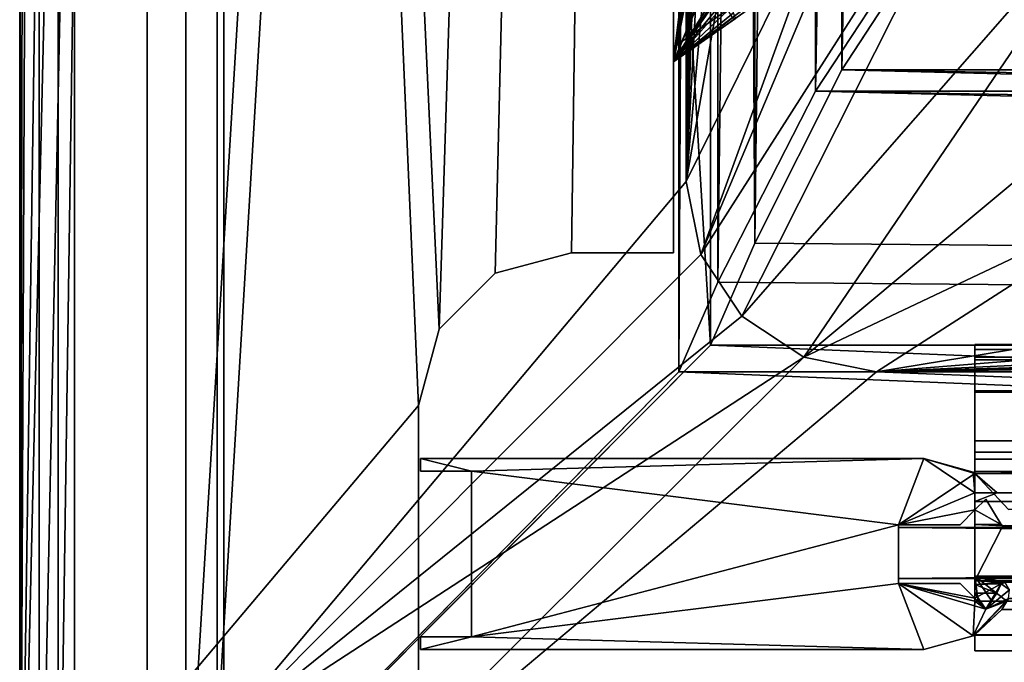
# Model space of a CAD drawing. Header units: metres. Extents: x 0 to 1004, y -708 to 0.
# Tile 2 of 103: x 0 to 77, y -675 to -624. Entities that reach past the tile are written whole.
import ezdxf

# ---------------------------------------------------------------- set-up
doc = ezdxf.new("R2010")
doc.units = ezdxf.units.M

msp = doc.modelspace()

# ---------------------------------------------------------------- linework, layer by layer
at = {"layer": 'top0'}
for points in [[(74.945648, -650.622864, 187.784439), (74.945648, -649.620239, 184.708984), (74.945648, -650.816833, 184.887695)], [(74.945648, -649.620239, 184.708984), (74.945648, -650.000854, 183.984665), (74.945648, -650.816833, 184.887695)], [(74.945648, -649.620239, 184.708984), (74.945648, -650.622864, 187.784439), (921.945618, -649.620239, 184.708984)], [(74.945648, -650.622864, 187.784439), (921.945618, -650.622864, 187.784439), (921.945618, -649.620239, 184.708984)], [(74.945648, -650.000854, 183.984665), (74.945648, -649.620239, 184.708984), (921.945618, -650.000854, 183.984665)], [(74.945648, -649.620239, 184.708984), (921.945618, -649.620239, 184.708984), (921.945618, -650.000854, 183.984665)], [(74.945648, -649.620239, 2040.066406), (74.945648, -650.000488, 2040.790527), (921.945618, -649.620239, 2040.066406)], [(74.945648, -650.000488, 2040.790527), (921.945618, -650.000854, 2040.790771), (921.945618, -649.620239, 2040.066406)], [(74.945648, -650.622864, 2036.990967), (74.945648, -649.620239, 2040.066406), (921.945618, -650.622559, 2036.991333)], [(74.945648, -649.620239, 2040.066406), (921.945618, -649.620239, 2040.066406), (921.945618, -650.622559, 2036.991333)], [(74.945648, -650.622864, 2036.990967), (74.945648, -650.816833, 2039.887695), (74.945648, -649.620239, 2040.066406)], [(74.945648, -650.816833, 2039.887695), (74.945648, -650.000488, 2040.790527), (74.945648, -649.620239, 2040.066406)], [(74.945648, -650.000488, 2040.790527), (74.945648, -650.816833, 2040.737793), (921.945618, -650.000854, 2040.790771)], [(74.945648, -650.816833, 2039.887695), (74.945648, -650.816833, 2040.737793), (74.945648, -650.000488, 2040.790527)], [(74.945648, -650.816833, 184.887695), (74.945648, -650.000854, 183.984665), (74.945648, -650.816833, 184.037659)], [(74.945648, -650.816833, 184.037659), (74.945648, -650.000854, 183.984665), (921.945618, -650.816833, 184.037659)], [(74.945648, -650.000854, 183.984665), (921.945618, -650.000854, 183.984665), (921.945618, -650.816833, 184.037659)], [(74.945648, -650.816833, 2040.737793), (921.945618, -650.816833, 2040.737793), (921.945618, -650.000854, 2040.790771)], [(74.945648, -650.622864, 2036.990967), (921.945618, -650.622559, 2036.991333), (921.945618, -653.369629, 2035.28418)], [(74.945648, -653.369629, 189.491211), (74.945648, -650.622864, 187.784439), (74.945648, -653.265991, 188.218597)], [(74.945648, -650.622864, 187.784439), (74.945648, -650.816833, 184.887695), (74.945648, -653.265991, 188.218597)], [(74.945648, -650.622864, 187.784439), (74.945648, -653.369629, 189.491211), (921.945618, -650.622864, 187.784439)], [(74.945648, -653.369629, 189.491211), (921.945618, -653.369629, 189.491211), (921.945618, -650.622864, 187.784439)], [(74.945648, -653.369629, 2035.28418), (74.945648, -650.622864, 2036.990967), (921.945618, -653.369629, 2035.28418)], [(74.945648, -653.369629, 2035.28418), (74.945648, -653.265991, 2036.556763), (74.945648, -650.622864, 2036.990967)], [(74.945648, -653.265991, 2036.556763), (74.945648, -650.816833, 2039.887695), (74.945648, -650.622864, 2036.990967)], [(74.945648, -650.816833, 184.037659), (921.945618, -650.816833, 184.037659), (74.945648, -650.816833, 184.887695)], [(921.945618, -650.816833, 184.037659), (921.945618, -650.816833, 184.887695), (74.945648, -650.816833, 184.887695)], [(74.945648, -653.265991, 188.218597), (74.945648, -650.816833, 184.887695), (921.945618, -653.265991, 188.218597)], [(74.945648, -650.816833, 184.887695), (921.945618, -650.816833, 184.887695), (921.945618, -653.265991, 188.218597)], [(74.945648, -650.816833, 2039.887695), (74.945648, -653.265991, 2036.556763), (921.945618, -650.816833, 2039.887695)], [(74.945648, -653.265991, 2036.556763), (921.945618, -653.266418, 2036.556641), (921.945618, -650.816833, 2039.887695)], [(921.945618, -650.816833, 2039.887695), (921.945618, -650.816833, 2040.737793), (74.945648, -650.816833, 2039.887695)], [(921.945618, -650.816833, 2040.737793), (74.945648, -650.816833, 2040.737793), (74.945648, -650.816833, 2039.887695)], [(74.945648, -653.369629, 189.491211), (74.945648, -653.265991, 188.218597), (74.945648, -657.183899, 186.895203)], [(74.945648, -657.183899, 186.895203), (74.945648, -653.265991, 188.218597), (921.945618, -657.183899, 186.895203)], [(74.945648, -653.265991, 188.218597), (921.945618, -653.265991, 188.218597), (921.945618, -657.183899, 186.895203)], [(74.945648, -653.265991, 2036.556763), (74.945648, -657.183899, 2037.880249), (921.945618, -653.266418, 2036.556641)], [(74.945648, -657.183899, 2037.880249), (74.945648, -653.265991, 2036.556763), (74.945648, -653.369629, 2035.28418)], [(74.945648, -657.183899, 2037.880249), (921.945618, -657.183899, 2037.880249), (921.945618, -653.266418, 2036.556641)], [(74.945648, -659.733521, 190.613358), (74.945648, -653.369629, 189.491211), (74.945648, -657.183899, 186.895203)], [(74.945648, -653.369629, 189.491211), (74.945648, -659.733521, 190.613358), (921.945618, -653.369629, 189.491211)], [(74.945648, -659.733521, 190.613358), (491.442871, -662.450012, 191.092346), (921.945618, -653.369629, 189.491211)], [(74.945648, -653.369629, 2035.28418), (921.945618, -653.369629, 2035.28418), (74.945648, -659.733521, 2034.161987)], [(921.945618, -653.369629, 2035.28418), (921.945618, -663.751221, 2033.453613), (74.945648, -659.733521, 2034.161987)], [(74.945648, -659.733521, 2034.161987), (74.945648, -657.183899, 2037.880249), (74.945648, -653.369629, 2035.28418)], [(74.945648, -659.733521, 190.613358), (74.945648, -657.183899, 186.895203), (74.945648, -658.074341, 185.623535)], [(74.945648, -657.183899, 186.895203), (921.945618, -657.183899, 186.895203), (74.945648, -658.074341, 185.623535)], [(921.945618, -657.183899, 186.895203), (921.945618, -658.074341, 185.623535), (74.945648, -658.074341, 185.623535)], [(74.945648, -658.07428, 2039.151855), (921.945618, -658.07428, 2039.151855), (74.945648, -657.183899, 2037.880249)], [(921.945618, -658.07428, 2039.151855), (921.945618, -657.183899, 2037.880249), (74.945648, -657.183899, 2037.880249)], [(74.945648, -658.07428, 2039.151855), (74.945648, -657.183899, 2037.880249), (74.945648, -659.733521, 2034.161987)], [(74.945648, -658.07428, 2039.151855), (74.945648, -658.616882, 2040.872559), (921.945618, -658.07428, 2039.151855)], [(74.945648, -658.616882, 2040.872559), (921.945618, -658.616882, 2040.872559), (921.945618, -658.07428, 2039.151855)], [(74.945648, -658.616882, 2040.872559), (74.945648, -658.07428, 2039.151855), (74.945648, -659.733521, 2034.161987)], [(74.945648, -658.616882, 183.902832), (74.945648, -659.733521, 190.613358), (74.945648, -658.074341, 185.623535)], [(74.945648, -658.616882, 183.902832), (74.945648, -658.074341, 185.623535), (921.945618, -658.616882, 183.902832)], [(74.945648, -658.074341, 185.623535), (921.945618, -658.074341, 185.623535), (921.945618, -658.616882, 183.902832)], [(31.447609, -659.566833, 163.059708), (31.447609, -659.566833, 2062.544434), (31.447609, -658.566833, 163.059708)], [(31.447609, -659.566833, 2062.544434), (31.447609, -658.566833, 2062.544434), (31.447609, -658.566833, 163.059708)], [(70.93512, -658.566833, 163.059708), (31.447609, -658.566833, 163.059708), (70.93512, -658.566833, 2062.544434)], [(31.447609, -658.566833, 163.059708), (31.447609, -658.566833, 2062.544434), (70.93512, -658.566833, 2062.544434)], [(70.93512, -658.566833, 2062.544434), (31.447609, -658.566833, 2062.544434), (35.445644, -659.566833, 2062.544434)], [(35.445644, -659.566833, 2062.544434), (31.447609, -658.566833, 2062.544434), (31.447609, -659.566833, 2062.544434)], [(31.447609, -658.566833, 163.059708), (70.93512, -658.566833, 163.059708), (35.445644, -659.566833, 163.059708)], [(35.445644, -659.566833, 163.059708), (31.447609, -659.566833, 163.059708), (31.447609, -658.566833, 163.059708)], [(68.945648, -663.766846, 2062.544434), (70.93512, -658.566833, 2062.544434), (35.445644, -659.566833, 2062.544434)], [(70.93512, -658.566833, 163.059708), (68.945648, -663.766846, 163.059708), (35.445644, -659.566833, 163.059708)], [(68.945648, -663.766846, 2062.544434), (74.945648, -661.252808, 2062.544434), (70.93512, -658.566833, 2062.544434)], [(74.945648, -659.733521, 163.059708), (68.945648, -663.766846, 163.059708), (70.93512, -658.566833, 163.059708)], [(74.81218, -659.651001, 163.059708), (70.93512, -658.566833, 163.059708), (74.81218, -659.651001, 2062.544434)], [(74.81218, -659.651001, 2062.544434), (70.93512, -658.566833, 163.059708), (70.93512, -658.566833, 2062.544434)], [(74.945648, -661.252808, 2062.544434), (74.81218, -659.651001, 2062.544434), (70.93512, -658.566833, 2062.544434)], [(74.81218, -659.651001, 163.059708), (74.945648, -659.733521, 163.059708), (70.93512, -658.566833, 163.059708)], [(74.945648, -659.733521, 163.059708), (74.945648, -658.616882, 165.387695), (74.945648, -659.598572, 163.089737)], [(74.945648, -658.616882, 165.387695), (74.945648, -659.733521, 163.059708), (74.945648, -658.616882, 183.902832)], [(74.945648, -659.733521, 163.059708), (74.945648, -659.733521, 190.613358), (74.945648, -658.616882, 183.902832)], [(921.945618, -658.616882, 183.902832), (921.945618, -658.616882, 165.387695), (74.945648, -658.616882, 183.902832)], [(921.945618, -658.616882, 165.387695), (74.945648, -658.616882, 165.387695), (74.945648, -658.616882, 183.902832)], [(74.945648, -659.598572, 163.089737), (74.945648, -658.616882, 165.387695), (921.945618, -659.598572, 163.089737)], [(921.945618, -659.598572, 163.089737), (74.945648, -658.616882, 165.387695), (921.945618, -658.616882, 165.387695)], [(921.945618, -658.616882, 2059.387695), (74.945648, -659.598572, 2061.685547), (921.945618, -660.693481, 2062.387695)], [(921.945618, -658.616882, 2059.387695), (74.945648, -658.616882, 2059.387695), (74.945648, -659.598572, 2061.685547)], [(74.945648, -658.616882, 2059.387695), (921.945618, -658.616882, 2059.387695), (74.945648, -658.616882, 2040.872559)], [(921.945618, -658.616882, 2059.387695), (921.945618, -658.616882, 2040.872559), (74.945648, -658.616882, 2040.872559)], [(74.945648, -659.733521, 2034.161987), (74.945648, -659.733521, 2061.809082), (74.945648, -658.616882, 2040.872559)], [(74.945648, -659.733521, 2061.809082), (74.945648, -658.616882, 2059.387695), (74.945648, -658.616882, 2040.872559)], [(74.945648, -659.733521, 2061.809082), (74.945648, -659.598572, 2061.685547), (74.945648, -658.616882, 2059.387695)], [(31.447609, -659.566833, 2062.544434), (31.447609, -659.566833, 163.059708), (35.445644, -659.566833, 2062.544434)], [(31.447609, -659.566833, 163.059708), (35.445644, -659.566833, 163.059708), (35.445644, -659.566833, 2062.544434)], [(35.445644, -659.566833, 2062.544434), (35.445644, -659.566833, 163.059708), (35.445644, -672.566833, 2062.544434)], [(35.445644, -659.566833, 163.059708), (35.445644, -672.566833, 163.059708), (35.445644, -672.566833, 2062.544434)], [(68.945648, -663.766846, 2062.544434), (35.445644, -659.566833, 2062.544434), (35.445644, -672.566833, 2062.544434)], [(35.445644, -659.566833, 163.059708), (68.945648, -663.766846, 163.059708), (35.445644, -672.566833, 163.059708)], [(74.945648, -659.733521, 163.059708), (74.945648, -662.603699, 163.059708), (68.945648, -663.766846, 163.059708)], [(74.945648, -659.733521, 190.613358), (74.81218, -659.651001, 163.059708), (74.945648, -659.733521, 2034.161987)], [(74.945648, -659.733521, 2034.161987), (74.81218, -659.651001, 163.059708), (74.81218, -659.651001, 2062.544434)], [(74.945648, -659.733521, 190.613358), (74.945648, -659.733521, 163.059708), (74.81218, -659.651001, 163.059708)], [(76.690651, -661.252808, 2062.544434), (74.945648, -659.733521, 2061.809082), (74.81218, -659.651001, 2062.544434)], [(74.945648, -659.733521, 2061.809082), (74.945648, -659.733521, 2034.161987), (74.81218, -659.651001, 2062.544434)], [(74.945648, -661.252808, 2062.544434), (76.690651, -661.252808, 2062.544434), (74.81218, -659.651001, 2062.544434)], [(74.945648, -661.929993, 162.189697), (74.945648, -659.733521, 163.059708), (74.945648, -659.598572, 163.089737)], [(74.945648, -661.929993, 162.189697), (74.945648, -659.598572, 163.089737), (921.945618, -660.693481, 162.387711)], [(921.945618, -660.693481, 162.387711), (74.945648, -659.598572, 163.089737), (921.945618, -659.598572, 163.089737)], [(74.945648, -659.598572, 2061.685547), (74.945648, -659.733521, 2061.809082), (921.945618, -660.693481, 2062.387695)], [(74.945648, -662.603699, 163.059708), (74.945648, -659.733521, 163.059708), (74.945648, -661.929993, 162.189697)], [(77.574402, -662.578308, 2033.6604), (74.945648, -659.733521, 190.613358), (74.945648, -659.733521, 2034.161987)], [(77.574402, -662.578308, 2033.6604), (77.574402, -662.578308, 191.114975), (74.945648, -659.733521, 190.613358)], [(491.442871, -662.450012, 191.092346), (74.945648, -659.733521, 190.613358), (464.967957, -662.450012, 191.092346)], [(74.945648, -659.733521, 190.613358), (77.574402, -662.578308, 191.114975), (464.967957, -662.450012, 191.092346)], [(921.945618, -660.693481, 2062.387695), (74.945648, -659.733521, 2061.809082), (76.690651, -661.252808, 2062.544434)], [(74.945648, -659.733521, 2034.161987), (921.945618, -663.751221, 2033.453613), (77.574402, -662.578308, 2033.6604)], [(74.945648, -662.603699, 2062.544434), (74.945648, -661.252808, 2062.544434), (68.945648, -663.766846, 2062.544434)], [(921.945618, -661.929993, 162.189697), (74.945648, -661.929993, 162.189697), (921.945618, -660.693481, 162.387711)], [(921.945618, -661.929993, 2062.585693), (921.945618, -660.693481, 2062.387695), (74.945648, -661.929993, 2062.585693)], [(921.945618, -660.693481, 2062.387695), (76.690651, -661.252808, 2062.544434), (74.945648, -661.929993, 2062.585693)], [(74.945648, -661.929993, 2062.585693), (76.690651, -661.252808, 2062.544434), (74.945648, -661.252808, 2062.544434)], [(74.945648, -662.603699, 2062.544434), (74.945648, -661.929993, 2062.585693), (74.945648, -661.252808, 2062.544434)], [(75.796753, -661.752563, 190.969376), (75.796753, -661.752563, 2033.80603), (74.945648, -662.603699, 191.119446)], [(75.796753, -661.752563, 2033.80603), (74.945648, -662.603699, 2033.656006), (74.945648, -662.603699, 191.119446)], [(77.003784, -663.738525, 191.31955), (75.796753, -661.752563, 190.969376), (74.945648, -662.603699, 191.119446)], [(77.003784, -663.738525, 2033.455811), (74.945648, -662.603699, 2033.656006), (75.796753, -661.752563, 2033.80603)], [(74.945648, -667.79303, 162.189697), (74.945648, -662.603699, 163.059708), (74.945648, -661.929993, 162.189697)], [(921.945618, -667.79303, 162.189697), (74.945648, -667.79303, 162.189697), (921.945618, -661.929993, 162.189697)], [(74.945648, -667.79303, 162.189697), (74.945648, -661.929993, 162.189697), (921.945618, -661.929993, 162.189697)], [(921.945618, -661.929993, 2062.585693), (74.945648, -661.929993, 2062.585693), (921.945618, -667.79303, 2062.585693)], [(74.945648, -661.929993, 2062.585693), (74.945648, -667.79303, 2062.585693), (921.945618, -667.79303, 2062.585693)], [(74.945648, -667.79303, 2062.585693), (74.945648, -661.929993, 2062.585693), (74.945648, -662.603699, 2062.544434)], [(77.003784, -663.738525, 191.31955), (77.003784, -663.738525, 2033.455811), (75.796753, -661.752563, 190.969376)], [(77.003784, -663.738525, 2033.455811), (75.796753, -661.752563, 2033.80603), (75.796753, -661.752563, 190.969376)], [(73.782532, -663.766846, 2062.544434), (74.945648, -662.603699, 2062.544434), (68.945648, -663.766846, 2062.544434)], [(74.945648, -662.603699, 163.059708), (73.782532, -663.766846, 163.059708), (68.945648, -663.766846, 163.059708)], [(74.945648, -662.603699, 191.119446), (74.945648, -662.603699, 2033.656006), (73.782532, -663.766846, 163.059708)], [(74.945648, -662.603699, 2033.656006), (73.782532, -663.766846, 2062.544434), (73.782532, -663.766846, 163.059708)], [(74.945648, -662.603699, 2033.656006), (74.945648, -662.603699, 2062.544434), (73.782532, -663.766846, 2062.544434)], [(73.782532, -663.766846, 163.059708), (74.945648, -662.603699, 163.059708), (74.945648, -662.603699, 191.119446)], [(74.945648, -663.751221, 191.321777), (74.945648, -662.603699, 163.059708), (74.945648, -667.79303, 162.189697)], [(74.945648, -663.751221, 191.321777), (74.945648, -662.603699, 191.119446), (74.945648, -662.603699, 163.059708)], [(77.003784, -663.738525, 191.31955), (74.945648, -662.603699, 191.119446), (74.945648, -663.751221, 191.321777)], [(74.945648, -663.751221, 2033.453613), (74.945648, -662.603699, 2033.656006), (77.003784, -663.738525, 2033.455811)], [(74.945648, -663.751221, 2033.453613), (74.945648, -667.79303, 2062.585693), (74.945648, -662.603699, 2062.544434)], [(74.945648, -662.603699, 2062.544434), (74.945648, -662.603699, 2033.656006), (74.945648, -663.751221, 2033.453613)], [(68.945648, -668.366882, 2062.544434), (68.945648, -663.766846, 2062.544434), (35.445644, -672.566833, 2062.544434)], [(68.945648, -663.766846, 163.059708), (68.945648, -668.366882, 163.059708), (35.445644, -672.566833, 163.059708)], [(73.782532, -663.766846, 163.059708), (73.782532, -663.766846, 2062.544434), (68.945648, -663.766846, 163.059708)], [(73.782532, -663.766846, 2062.544434), (68.945648, -663.766846, 2062.544434), (68.945648, -663.766846, 163.059708)], [(68.945648, -663.766846, 2062.544434), (68.945648, -668.366882, 2062.544434), (68.945648, -663.766846, 163.059708)], [(68.945648, -668.366882, 2062.544434), (68.945648, -668.366882, 163.059708), (68.945648, -663.766846, 163.059708)], [(77.008926, -663.751221, 191.321777), (77.003784, -663.738525, 191.31955), (74.945648, -663.751221, 191.321777)], [(77.008926, -663.751221, 2033.453613), (74.945648, -663.751221, 2033.453613), (77.003784, -663.738525, 2033.455811)], [(74.945648, -668.17688, 193.294067), (74.945648, -663.751221, 191.321777), (74.945648, -667.79303, 162.189697)], [(77.008926, -663.751221, 191.321777), (74.945648, -663.751221, 191.321777), (77.138519, -663.859497, 191.3414)], [(74.945648, -663.751221, 191.321777), (74.945648, -668.17688, 193.294067), (77.138519, -663.859497, 191.3414)], [(74.945648, -668.17688, 2031.481323), (74.945648, -663.751221, 2033.453613), (77.138519, -663.859497, 2033.43396)], [(77.138519, -663.859497, 2033.43396), (74.945648, -663.751221, 2033.453613), (77.008926, -663.751221, 2033.453613)], [(74.945648, -667.79303, 2062.585693), (74.945648, -663.751221, 2033.453613), (74.945648, -668.17688, 2031.481323)], [(77.138519, -663.859497, 191.3414), (74.945648, -668.17688, 193.294067), (464.806458, -664.867676, 191.585342)], [(921.945618, -668.17688, 2031.481323), (74.945648, -668.17688, 2031.481323), (77.138519, -663.859497, 2033.43396)], [(77.008926, -663.751221, 191.321777), (77.008926, -663.751221, 2033.453613), (77.003784, -663.738525, 191.31955)], [(77.008926, -663.751221, 2033.453613), (77.003784, -663.738525, 2033.455811), (77.003784, -663.738525, 191.31955)], [(77.138519, -663.859497, 191.3414), (77.138519, -663.859497, 2033.43396), (77.008926, -663.751221, 191.321777)], [(77.138519, -663.859497, 2033.43396), (77.008926, -663.751221, 2033.453613), (77.008926, -663.751221, 191.321777)], [(921.945618, -668.17688, 2031.481323), (77.138519, -663.859497, 2033.43396), (921.945618, -663.751221, 2033.453613)], [(77.138519, -663.859497, 2033.43396), (77.315857, -663.822693, 2033.440796), (921.945618, -663.751221, 2033.453613)], [(77.315857, -663.822693, 2033.440796), (77.138519, -663.859497, 2033.43396), (77.315857, -663.822693, 191.334595)], [(77.138519, -663.859497, 2033.43396), (77.138519, -663.859497, 191.3414), (77.315857, -663.822693, 191.334595)], [(464.806458, -664.867676, 191.585342), (77.315857, -663.822693, 191.334595), (77.138519, -663.859497, 191.3414)], [(74.945648, -668.17688, 193.294067), (472.945648, -668.17688, 193.294067), (464.806458, -664.867676, 191.585342)], [(74.945648, -667.79303, 162.189697), (74.945648, -669.530029, 163.059708), (74.945648, -668.17688, 193.294067)], [(74.945648, -667.79303, 162.189697), (74.945648, -669.776367, 163.059708), (74.945648, -669.530029, 163.059708)], [(921.945618, -668.742126, 162.361099), (77.455841, -669.776367, 163.059708), (74.945648, -667.79303, 162.189697)], [(77.455841, -669.776367, 163.059708), (76.272697, -669.776367, 163.059708), (74.945648, -667.79303, 162.189697)], [(74.945648, -667.79303, 162.189697), (76.272697, -669.776367, 163.059708), (75.192009, -669.776367, 163.059708)], [(75.192009, -669.776367, 163.059708), (74.945648, -669.776367, 163.059708), (74.945648, -667.79303, 162.189697)], [(74.945648, -667.79303, 162.189697), (921.945618, -667.79303, 162.189697), (921.945618, -668.742126, 162.361099)], [(74.945648, -669.529968, 2061.949463), (77.003784, -668.395203, 2062.520508), (74.945648, -667.79303, 2062.585693)], [(77.003784, -668.395203, 2062.520508), (77.120628, -668.280029, 2062.544434), (74.945648, -667.79303, 2062.585693)], [(74.945648, -667.79303, 2062.585693), (77.120628, -668.280029, 2062.544434), (77.263412, -668.280029, 2062.544434)], [(74.945648, -667.79303, 2062.585693), (77.263412, -668.280029, 2062.544434), (921.945618, -667.79303, 2062.585693)], [(74.945648, -669.529968, 2061.949463), (74.945648, -667.79303, 2062.585693), (74.945648, -668.17688, 2031.481323)], [(74.945648, -669.530029, 163.059708), (74.945648, -669.530029, 210.48912), (74.945648, -668.17688, 193.294067)], [(74.945648, -668.17688, 193.294067), (74.945648, -669.530029, 210.48912), (74.945648, -668.17688, 209.494019)], [(74.945648, -669.530029, 210.48912), (74.945648, -669.136536, 210.493225), (74.945648, -668.17688, 209.494019)], [(74.945648, -668.17688, 209.494019), (74.945648, -669.136536, 210.493225), (74.945648, -668.456787, 210.185593)], [(472.945648, -668.17688, 209.494019), (74.945648, -668.17688, 209.494019), (77.24189, -668.273132, 209.922729)], [(77.24189, -668.273132, 209.922729), (74.945648, -668.17688, 209.494019), (77.137619, -668.274536, 209.925644)], [(74.945648, -668.17688, 209.494019), (74.945648, -668.456787, 210.185593), (77.137619, -668.274536, 209.925644)], [(472.945648, -668.17688, 209.494019), (472.945648, -668.17688, 193.294067), (74.945648, -668.17688, 209.494019)], [(472.945648, -668.17688, 193.294067), (74.945648, -668.17688, 193.294067), (74.945648, -668.17688, 209.494019)], [(74.945648, -668.17688, 2031.481323), (921.945618, -668.17688, 2031.481323), (492.839294, -668.17688, 2027.092285)], [(492.839294, -668.17688, 2027.092285), (472.945679, -668.17688, 2027.092285), (74.945648, -668.17688, 2031.481323)], [(472.945679, -668.17688, 2027.092285), (74.945648, -668.17688, 2015.281372), (74.945648, -668.17688, 2031.481323)], [(472.945679, -668.17688, 2027.092285), (472.945679, -668.17688, 2015.281372), (74.945648, -668.17688, 2015.281372)], [(74.945648, -668.456787, 2014.589844), (74.945648, -668.17688, 2015.281372), (77.137619, -668.274536, 2014.849731)], [(77.137619, -668.274536, 2014.849731), (74.945648, -668.17688, 2015.281372), (77.24189, -668.273132, 2014.852661)], [(74.945648, -668.17688, 2015.281372), (472.945679, -668.17688, 2015.281372), (77.24189, -668.273132, 2014.852661)], [(74.945648, -668.456787, 2014.589844), (74.945648, -669.136536, 2014.282227), (74.945648, -668.17688, 2031.481323)], [(74.945648, -669.136536, 2014.282227), (74.945648, -669.529968, 2014.286255), (74.945648, -668.17688, 2031.481323)], [(74.945648, -668.17688, 2031.481323), (74.945648, -669.529968, 2014.286255), (74.945648, -669.529968, 2061.949463)], [(74.945648, -668.17688, 2031.481323), (74.945648, -668.17688, 2015.281372), (74.945648, -668.456787, 2014.589844)], [(77.315857, -668.310974, 209.993378), (472.945648, -668.17688, 209.494019), (77.24189, -668.273132, 209.922729)], [(77.24189, -668.273132, 2014.852661), (472.945679, -668.17688, 2015.281372), (77.315857, -668.310974, 2014.781982)], [(35.445644, -672.566833, 2062.544434), (70.93512, -673.566833, 2062.544434), (68.945648, -668.366882, 2062.544434)], [(35.445644, -672.566833, 163.059708), (68.945648, -668.366882, 163.059708), (70.93512, -673.566833, 163.059708)], [(68.945648, -668.366882, 2062.544434), (73.782532, -668.366882, 2062.544434), (68.945648, -668.366882, 163.059708)], [(73.782532, -668.366882, 2062.544434), (73.782532, -668.366882, 163.059708), (68.945648, -668.366882, 163.059708)], [(70.93512, -673.566833, 2062.544434), (74.811295, -672.483215, 2062.544434), (68.945648, -668.366882, 2062.544434)], [(68.945648, -668.366882, 2062.544434), (74.811295, -672.483215, 2062.544434), (75.796753, -670.381104, 2062.544434)], [(75.796753, -670.381104, 2062.544434), (73.782532, -668.366882, 2062.544434), (68.945648, -668.366882, 2062.544434)], [(68.945648, -668.366882, 163.059708), (74.811295, -672.483215, 163.059708), (70.93512, -673.566833, 163.059708)], [(73.782532, -668.366882, 163.059708), (74.945648, -669.530029, 163.059708), (68.945648, -668.366882, 163.059708)], [(74.945648, -669.530029, 163.059708), (74.945648, -669.776367, 163.059708), (68.945648, -668.366882, 163.059708)], [(68.945648, -668.366882, 163.059708), (74.945648, -669.776367, 163.059708), (74.811295, -672.483215, 163.059708)], [(74.945648, -669.529968, 2061.949463), (73.782532, -668.366882, 2062.544434), (75.796753, -670.381104, 2062.544434)], [(74.945648, -669.529968, 2061.949463), (74.945648, -669.529968, 2014.286255), (73.782532, -668.366882, 2062.544434)], [(74.945648, -669.529968, 2014.286255), (74.945648, -669.530029, 210.48912), (73.782532, -668.366882, 2062.544434)], [(73.782532, -668.366882, 2062.544434), (74.945648, -669.530029, 210.48912), (73.782532, -668.366882, 163.059708)], [(74.945648, -669.530029, 210.48912), (74.945648, -669.530029, 163.059708), (73.782532, -668.366882, 163.059708)], [(77.137619, -668.274536, 209.925644), (74.945648, -668.456787, 210.185593), (77.003784, -668.395203, 210.115417)], [(77.003784, -668.395203, 2014.659912), (74.945648, -668.456787, 2014.589844), (77.137619, -668.274536, 2014.849731)], [(74.945648, -668.456787, 210.185593), (76.664581, -669.136536, 210.493225), (77.003784, -668.395203, 210.115417)], [(74.945648, -669.529968, 2061.949463), (75.796753, -670.381104, 2060.659424), (77.003784, -668.395203, 2062.520508)], [(74.945648, -668.456787, 2014.589844), (77.003784, -668.395203, 2014.659912), (76.664589, -669.136536, 2014.282227)], [(74.945648, -668.456787, 210.185593), (74.945648, -669.136536, 210.493225), (76.664581, -669.136536, 210.493225)], [(74.945648, -669.136536, 2014.282227), (74.945648, -668.456787, 2014.589844), (76.664589, -669.136536, 2014.282227)], [(75.796753, -670.381104, 2060.659424), (75.796753, -670.381104, 2062.544434), (77.003784, -668.395203, 2062.520508)], [(75.796753, -670.381104, 2062.544434), (77.003784, -668.395203, 2062.544434), (77.003784, -668.395203, 2062.520508)], [(75.796753, -670.381104, 2062.544434), (77.667168, -668.887085, 2062.544434), (77.003784, -668.395203, 2062.544434)], [(75.796753, -670.381104, 2062.544434), (77.574402, -669.55542, 2062.544434), (77.667168, -668.887085, 2062.544434)], [(77.003784, -668.395203, 210.115417), (76.664581, -669.136536, 210.493225), (76.664589, -669.136536, 2014.282227)], [(77.003784, -668.395203, 2014.659912), (77.003784, -668.395203, 210.115417), (76.664589, -669.136536, 2014.282227)], [(77.003784, -668.395203, 210.115417), (77.003784, -668.395203, 2014.659912), (77.137619, -668.274536, 209.925644)], [(77.003784, -668.395203, 2014.659912), (77.137619, -668.274536, 2014.849731), (77.137619, -668.274536, 209.925644)], [(77.003784, -668.395203, 2062.544434), (77.120628, -668.280029, 2062.544434), (77.003784, -668.395203, 2062.520508)], [(77.003784, -668.395203, 2062.544434), (77.315857, -668.310974, 2062.544434), (77.120628, -668.280029, 2062.544434)], [(77.667168, -668.887085, 2062.544434), (77.315857, -668.310974, 2062.544434), (77.003784, -668.395203, 2062.544434)], [(77.315857, -668.310974, 2062.544434), (77.263412, -668.280029, 2062.544434), (77.120628, -668.280029, 2062.544434)], [(77.137619, -668.274536, 209.925644), (77.137619, -668.274536, 2014.849731), (77.24189, -668.273132, 2014.852661)], [(77.24189, -668.273132, 2014.852661), (77.24189, -668.273132, 209.922729), (77.137619, -668.274536, 209.925644)], [(77.315857, -668.310974, 2014.781982), (77.315857, -668.310974, 209.993378), (77.24189, -668.273132, 2014.852661)], [(77.315857, -668.310974, 209.993378), (77.24189, -668.273132, 209.922729), (77.24189, -668.273132, 2014.852661)], [(77.574402, -669.55542, 2062.544434), (74.811295, -672.483215, 2062.544434), (77.055923, -670.40863, 2060.55542)], [(74.811295, -672.483215, 2062.544434), (77.574402, -669.55542, 2062.544434), (75.796753, -670.381104, 2062.544434)], [(74.811295, -672.483215, 163.059708), (77.455841, -669.776367, 163.059708), (77.055923, -670.40863, 164.219971)], [(74.945648, -669.776367, 163.059708), (75.796753, -670.381104, 163.059708), (74.811295, -672.483215, 163.059708)], [(74.811295, -672.483215, 163.059708), (75.796753, -670.381104, 163.059708), (77.455841, -669.776367, 163.059708)], [(74.945648, -669.530029, 210.48912), (75.796753, -670.381104, 210.296448), (74.945648, -669.136536, 210.493225)], [(75.796753, -670.381104, 210.296448), (76.664581, -669.136536, 210.493225), (74.945648, -669.136536, 210.493225)], [(76.664589, -669.136536, 2014.282227), (75.796753, -670.381104, 2014.479004), (74.945648, -669.136536, 2014.282227)], [(75.796753, -670.381104, 2014.479004), (74.945648, -669.529968, 2014.286255), (74.945648, -669.136536, 2014.282227)], [(75.796753, -670.381104, 2060.659424), (74.945648, -669.529968, 2061.949463), (75.796753, -670.381104, 2062.544434)], [(74.945648, -669.529968, 2014.286255), (75.796753, -670.381104, 2014.479004), (74.945648, -669.530029, 210.48912)], [(75.796753, -670.381104, 2014.479004), (75.796753, -670.381104, 210.296448), (74.945648, -669.530029, 210.48912)], [(74.945648, -672.400208, 207.950333), (77.574402, -669.55542, 2014.28833), (74.945648, -672.400208, 2016.825073)], [(74.945648, -672.400208, 207.950333), (77.574402, -669.55542, 210.48703), (77.574402, -669.55542, 2014.28833)], [(74.945648, -672.400208, 207.950333), (464.316895, -670.461243, 210.264664), (77.574402, -669.55542, 210.48703)], [(74.945648, -672.400208, 2016.825073), (77.574402, -669.55542, 2014.28833), (464.316925, -670.461243, 2014.510742)], [(74.945648, -669.776367, 163.059708), (75.192009, -669.776367, 163.059708), (75.796753, -670.381104, 163.059708)], [(75.192009, -669.776367, 163.059708), (75.796753, -670.381104, 164.115952), (75.796753, -670.381104, 163.059708)], [(76.272697, -669.776367, 163.059708), (75.796753, -670.381104, 164.115952), (75.192009, -669.776367, 163.059708)], [(75.796753, -670.381104, 2014.479004), (76.664589, -669.136536, 2014.282227), (75.796753, -670.381104, 210.296448)], [(76.664589, -669.136536, 2014.282227), (76.664581, -669.136536, 210.493225), (75.796753, -670.381104, 210.296448)], [(75.796753, -670.381104, 163.059708), (75.796753, -670.381104, 164.115952), (76.272697, -669.776367, 163.059708)], [(75.796753, -670.381104, 163.059708), (76.272697, -669.776367, 163.059708), (77.455841, -669.776367, 163.059708)], [(77.574402, -669.55542, 2061.927979), (77.574402, -669.55542, 2062.544434), (77.055923, -670.40863, 2060.55542)], [(77.574402, -669.55542, 2061.927979), (77.055923, -670.40863, 2060.55542), (921.945618, -670.40863, 2060.55542)], [(77.055923, -670.40863, 164.219971), (77.455841, -669.776367, 163.059708), (921.945618, -670.40863, 164.219971)], [(77.055923, -670.40863, 164.219971), (74.945648, -672.400208, 173.785278), (74.811295, -672.483215, 163.059708)], [(74.811295, -672.483215, 2062.544434), (74.945648, -672.400208, 2050.98999), (77.055923, -670.40863, 2060.55542)], [(74.945648, -672.400208, 173.785278), (921.945618, -670.40863, 164.219971), (921.945618, -673.650818, 185.906555)], [(74.945648, -672.400208, 173.785278), (77.055923, -670.40863, 164.219971), (921.945618, -670.40863, 164.219971)], [(77.055923, -670.40863, 2060.55542), (74.945648, -672.400208, 2050.98999), (921.945618, -670.40863, 2060.55542)], [(74.945648, -672.400208, 2050.98999), (921.945618, -673.650818, 2038.868896), (921.945618, -670.40863, 2060.55542)], [(465.808075, -672.425598, 207.799805), (464.316895, -670.461243, 210.264664), (74.945648, -672.400208, 207.950333)], [(74.945648, -672.400208, 2016.825073), (464.316925, -670.461243, 2014.510742), (465.808105, -672.425598, 2016.975586)], [(31.447609, -672.566833, 2062.544434), (31.447609, -672.566833, 163.059708), (31.447609, -673.566833, 2062.544434)], [(31.447609, -672.566833, 163.059708), (31.447609, -673.566833, 163.059708), (31.447609, -673.566833, 2062.544434)], [(31.447609, -672.566833, 2062.544434), (35.445644, -672.566833, 2062.544434), (31.447609, -672.566833, 163.059708)], [(35.445644, -672.566833, 2062.544434), (35.445644, -672.566833, 163.059708), (31.447609, -672.566833, 163.059708)], [(31.447609, -672.566833, 2062.544434), (31.447609, -673.566833, 2062.544434), (35.445644, -672.566833, 2062.544434)], [(31.447609, -673.566833, 2062.544434), (70.93512, -673.566833, 2062.544434), (35.445644, -672.566833, 2062.544434)], [(31.447609, -672.566833, 163.059708), (35.445644, -672.566833, 163.059708), (31.447609, -673.566833, 163.059708)], [(35.445644, -672.566833, 163.059708), (70.93512, -673.566833, 163.059708), (31.447609, -673.566833, 163.059708)], [(74.811295, -672.483215, 2062.544434), (70.93512, -673.566833, 2062.544434), (74.811295, -672.483215, 163.059708)], [(70.93512, -673.566833, 2062.544434), (70.93512, -673.566833, 163.059708), (74.811295, -672.483215, 163.059708)], [(74.945648, -672.400208, 173.785278), (74.945648, -672.400208, 207.950333), (74.811295, -672.483215, 163.059708)], [(74.811295, -672.483215, 163.059708), (74.945648, -672.400208, 207.950333), (74.945648, -672.400208, 2016.825073)], [(74.811295, -672.483215, 163.059708), (74.945648, -672.400208, 2016.825073), (74.811295, -672.483215, 2062.544434)], [(74.945648, -672.400208, 2016.825073), (74.945648, -672.400208, 2050.98999), (74.811295, -672.483215, 2062.544434)], [(74.945648, -673.650818, 185.906555), (74.945648, -672.400208, 173.785278), (921.945618, -673.650818, 185.906555)], [(74.945648, -672.425598, 207.799805), (465.808075, -672.425598, 207.799805), (74.945648, -672.400208, 207.950333)], [(74.945648, -672.400208, 207.950333), (74.945648, -672.400208, 173.785278), (74.945648, -672.425598, 207.799805)], [(74.945648, -672.400208, 173.785278), (74.945648, -673.650818, 185.906555), (74.945648, -672.425598, 207.799805)], [(74.945648, -672.400208, 2050.98999), (74.945648, -673.650818, 2038.869385), (921.945618, -673.650818, 2038.868896)], [(74.945648, -672.425598, 2016.975586), (74.945648, -672.400208, 2016.825073), (465.808105, -672.425598, 2016.975586)], [(74.945648, -672.400208, 2016.825073), (74.945648, -672.425598, 2016.975586), (74.945648, -672.400208, 2050.98999)], [(74.945648, -672.425598, 2016.975586), (74.945648, -673.650818, 2038.869385), (74.945648, -672.400208, 2050.98999)], [(74.945648, -673.650818, 185.906555), (467.775543, -673.765991, 191.092346), (74.945648, -672.425598, 207.799805)], [(467.775543, -673.765991, 191.092346), (465.808075, -672.425598, 207.799805), (74.945648, -672.425598, 207.799805)], [(74.945648, -673.650818, 2038.869385), (74.945648, -672.425598, 2016.975586), (467.355072, -673.551758, 2027.092285)], [(467.355072, -673.551758, 2027.092285), (74.945648, -672.425598, 2016.975586), (465.808105, -672.425598, 2016.975586)], [(31.447609, -673.566833, 2062.544434), (31.447609, -673.566833, 163.059708), (70.93512, -673.566833, 2062.544434)], [(31.447609, -673.566833, 163.059708), (70.93512, -673.566833, 163.059708), (70.93512, -673.566833, 2062.544434)], [(74.945648, -673.650818, 2038.869385), (489.016754, -673.551758, 2027.092285), (921.945618, -673.650818, 2038.868896)], [(489.016754, -673.551758, 2027.092285), (74.945648, -673.650818, 2038.869385), (467.355072, -673.551758, 2027.092285)], [(921.945618, -673.650818, 185.906555), (488.584137, -673.765991, 191.092346), (74.945648, -673.650818, 185.906555)], [(488.584137, -673.765991, 191.092346), (467.775543, -673.765991, 191.092346), (74.945648, -673.650818, 185.906555)]]:
    msp.add_3dface(points, dxfattribs=at)
at = {"layer": 'top01'}
for points in [[(4.296307, -31.426254, 2063.059814), (32.904003, -648.417358, 2063.059814), (51.296307, -64.566307, 2063.059814)], [(32.904003, -648.417358, 2063.059814), (4.296307, -31.426254, 2063.059814), (31.296307, -654.417358, 2063.059814)], [(4.296307, -31.426254, 2063.059814), (4.296307, -686.417358, 2063.059814), (31.296307, -654.417358, 2063.059814)], [(51.296307, -64.566307, 163.059692), (32.904003, -648.417358, 163.059692), (4.296307, -31.426254, 163.059692)], [(4.296307, -31.426254, 163.059692), (32.904003, -648.417358, 163.059692), (31.296307, -654.417358, 163.059692)], [(4.296307, -686.417358, 163.059692), (4.296307, -31.426254, 163.059692), (31.296307, -654.417358, 163.059692)], [(4.296307, -686.417358, 163.059692), (4.296307, -686.417358, 176.057236), (4.296307, -31.426254, 163.059692)], [(4.296307, -686.417358, 176.057236), (4.296307, -686.417358, 2050.057129), (4.296307, -31.426254, 163.059692)], [(4.296307, -31.426254, 163.059692), (4.296307, -686.417358, 2050.057129), (4.296307, -31.426254, 2063.059814)], [(4.296307, -686.417358, 2050.057129), (4.296307, -686.417358, 2063.059814), (4.296307, -31.426254, 2063.059814)], [(51.296307, -64.566307, 2063.059814), (32.904003, -648.417358, 2063.059814), (37.296307, -644.025024, 2063.059814)], [(51.296307, -64.566307, 163.059692), (37.296307, -644.025024, 163.059692), (32.904003, -648.417358, 163.059692)], [(37.296307, -644.025024, 2063.059814), (43.296307, -642.417358, 2063.059814), (51.296307, -64.566307, 2063.059814)], [(43.296307, -642.417358, 163.059692), (37.296307, -644.025024, 163.059692), (51.296307, -64.566307, 163.059692)], [(43.296307, -642.417358, 2063.059814), (51.296307, -642.417358, 2063.059814), (51.296307, -64.566307, 2063.059814)], [(51.296307, -642.417358, 163.059692), (43.296307, -642.417358, 163.059692), (51.296307, -64.566307, 163.059692)], [(51.296307, -642.417358, 2063.059814), (51.296307, -344.212433, 2037.928223), (51.296307, -64.566307, 2063.059814)], [(51.296307, -64.566307, 163.059692), (51.296307, -344.179352, 179.059677), (51.296307, -642.417358, 163.059692)], [(51.296307, -344.179352, 179.059677), (51.29631, -368.229248, 179.983154), (51.296307, -642.417358, 163.059692)], [(51.296307, -642.417358, 2063.059814), (51.296307, -379.358856, 2036.812866), (51.296307, -344.212433, 2037.928223)], [(51.296307, -642.417358, 163.059692), (51.29631, -368.229248, 179.983154), (51.29631, -392.138245, 182.753937)], [(51.296307, -414.289124, 2033.451294), (51.296307, -379.358856, 2036.812866), (51.296307, -642.417358, 2063.059814)], [(51.29631, -392.138245, 182.753937), (51.296322, -415.760559, 187.369766), (51.296307, -642.417358, 163.059692)], [(51.296307, -545.708618, 2038.852905), (51.296307, -414.289124, 2033.451294), (51.296307, -642.417358, 2063.059814)], [(51.296322, -415.760559, 187.369766), (51.296322, -438.949615, 193.818451), (51.296307, -642.417358, 163.059692)], [(51.296307, -642.417358, 163.059692), (51.296322, -438.949615, 193.818451), (51.296299, -461.559418, 202.071503)], [(51.296299, -461.559418, 202.071503), (51.296318, -483.448181, 212.081375), (51.296307, -642.417358, 163.059692)], [(51.296318, -483.448181, 212.081375), (51.296307, -504.481445, 223.782303), (51.296307, -642.417358, 163.059692)], [(51.296307, -642.417358, 163.059692), (51.296307, -504.481445, 223.782303), (51.296307, -541.746399, 234.532043)], [(51.296307, -541.746399, 234.532043), (51.29636, -585.252197, 225.005692), (51.296307, -642.417358, 163.059692)], [(51.296307, -642.417358, 2063.059814), (51.296307, -573.572144, 2043.606323), (51.296307, -545.708618, 2038.852905)], [(51.296307, -601.614258, 2045.18396), (51.296307, -573.572144, 2043.606323), (51.296307, -642.417358, 2063.059814)], [(51.29636, -585.252197, 225.005692), (51.296307, -627.417358, 210.627151), (51.296307, -642.417358, 163.059692)], [(51.29636, -585.252197, 225.005692), (55.624939, -604.483887, 219.836334), (51.296307, -627.417358, 210.627151)], [(92.552513, -598.430908, 628.322876), (92.421013, -598.53125, 662.19281), (51.296307, -627.417358, 628.322876)], [(92.552513, -598.430908, 628.322876), (51.296307, -627.417358, 628.322876), (71.878029, -611.942078, 612.117676)], [(92.421013, -598.53125, 662.19281), (51.296307, -627.417358, 663.269714), (51.296307, -627.417358, 628.322876)], [(59.420181, -615.173157, 663.057007), (51.296307, -627.417358, 663.269714), (92.421013, -598.53125, 662.19281)], [(55.624939, -604.483887, 219.836334), (56.621262, -600.973999, 501.049255), (51.296307, -627.417358, 210.627151)], [(56.621262, -600.973999, 501.049255), (54.090588, -610.668335, 532.092651), (51.296307, -627.417358, 210.627151)], [(51.296307, -627.417358, 2045.18396), (51.296307, -601.614258, 2045.18396), (51.296307, -642.417358, 2063.059814)], [(51.296307, -627.417358, 2045.18396), (58.01836, -611.042725, 2043.999146), (51.296307, -601.614258, 2045.18396)], [(51.296307, -627.417358, 210.627151), (54.090588, -610.668335, 532.092651), (52.568932, -618.336975, 563.763306)], [(58.01836, -611.042725, 2043.999146), (51.296307, -627.417358, 2045.18396), (58.253109, -611.02533, 2014.056641)], [(58.253109, -611.02533, 2014.056641), (51.296307, -627.417358, 2045.18396), (51.296307, -627.417358, 2014.056641)], [(58.253109, -611.02533, 2014.056641), (51.296307, -627.417358, 2014.056641), (55.179989, -621.157532, 1845.829956)], [(51.296307, -627.417358, 628.322876), (51.434685, -626.195557, 614.528748), (71.878029, -611.942078, 612.117676)], [(71.878029, -611.942078, 612.117676), (51.434685, -626.195557, 614.528748), (51.778362, -623.482239, 592.778809)], [(51.296307, -627.417358, 663.269714), (59.420181, -615.173157, 663.057007), (55.8339, -620.933594, 664.052795)], [(52.568932, -618.336975, 563.763306), (52.057396, -621.526062, 580.535034), (51.296307, -627.417358, 210.627151)], [(55.408718, -622.371216, 832.504517), (51.296307, -627.417358, 663.269714), (55.8339, -620.933594, 664.052795)], [(55.179989, -621.157532, 1845.829956), (51.296307, -627.417358, 2014.056641), (55.594898, -622.61377, 1677.328979)], [(52.057396, -621.526062, 580.535034), (51.778362, -623.482239, 592.778809), (51.296307, -627.417358, 210.627151)], [(51.296307, -627.417358, 663.269714), (55.408718, -622.371216, 832.504517), (55.553997, -623.39386, 1001.387024)], [(51.296307, -627.417358, 2014.056641), (55.996853, -623.579895, 1508.582153), (55.594898, -622.61377, 1677.328979)], [(55.918385, -623.961243, 1170.493652), (51.296307, -627.417358, 663.269714), (55.553997, -623.39386, 1001.387024)], [(51.296307, -627.417358, 210.627151), (51.778362, -623.482239, 592.778809), (51.434685, -626.195557, 614.528748)], [(55.996853, -623.579895, 1508.582153), (51.296307, -627.417358, 2014.056641), (56.150528, -624.033142, 1339.617676)], [(56.150528, -624.033142, 1339.617676), (51.296307, -627.417358, 663.269714), (55.918385, -623.961243, 1170.493652)], [(56.150528, -624.033142, 1339.617676), (51.296307, -627.417358, 2014.056641), (51.296307, -627.417358, 663.269714)], [(51.434685, -626.195557, 614.528748), (51.296307, -627.417358, 628.322876), (51.296307, -627.417358, 210.627151)], [(51.296307, -627.417358, 210.627151), (51.296307, -627.417358, 628.322876), (51.296307, -642.417358, 163.059692)], [(51.296307, -627.417358, 628.322876), (51.296307, -627.417358, 663.269714), (51.296307, -642.417358, 163.059692)], [(51.296307, -642.417358, 163.059692), (51.296307, -627.417358, 663.269714), (51.296307, -642.417358, 2063.059814)], [(51.296307, -627.417358, 663.269714), (51.296307, -627.417358, 2014.056641), (51.296307, -642.417358, 2063.059814)], [(51.296307, -642.417358, 2063.059814), (51.296307, -627.417358, 2014.056641), (51.296307, -627.417358, 2045.18396)], [(43.296307, -642.417358, 2063.059814), (37.296307, -644.025024, 2063.059814), (43.296307, -642.417358, 163.059692)], [(37.296307, -644.025024, 2063.059814), (37.296307, -644.025024, 163.059692), (43.296307, -642.417358, 163.059692)], [(43.296307, -642.417358, 163.059692), (51.296307, -642.417358, 163.059692), (43.296307, -642.417358, 2063.059814)], [(51.296307, -642.417358, 163.059692), (51.296307, -642.417358, 2063.059814), (43.296307, -642.417358, 2063.059814)], [(37.296307, -644.025024, 2063.059814), (32.904003, -648.417358, 2063.059814), (37.296307, -644.025024, 163.059692)], [(32.904003, -648.417358, 2063.059814), (32.904003, -648.417358, 163.059692), (37.296307, -644.025024, 163.059692)], [(32.904003, -648.417358, 2063.059814), (31.296307, -654.417358, 2063.059814), (32.904003, -648.417358, 163.059692)], [(31.296307, -654.417358, 2063.059814), (31.296307, -654.417358, 163.059692), (32.904003, -648.417358, 163.059692)], [(31.296307, -654.417358, 2063.059814), (4.296307, -686.417358, 2063.059814), (31.296307, -686.417358, 2063.059814)], [(31.296307, -686.417358, 163.059692), (4.296307, -686.417358, 163.059692), (31.296307, -654.417358, 163.059692)], [(31.296307, -686.417358, 163.059692), (31.296307, -654.417358, 163.059692), (31.296307, -686.417358, 176.057236)], [(31.296307, -654.417358, 163.059692), (31.296307, -654.417358, 2063.059814), (31.296307, -686.417358, 176.057236)], [(31.296307, -686.417358, 176.057236), (31.296307, -654.417358, 2063.059814), (31.296307, -686.417358, 2050.057129)], [(31.296307, -654.417358, 2063.059814), (31.296307, -686.417358, 2063.059814), (31.296307, -686.417358, 2050.057129)]]:
    msp.add_3dface(points, dxfattribs=at)
at = {"layer": 'top0123410'}
for points in [[(16.024673, -16.027126, 2050.999756), (0.024674, -704.0271, 2050.999756), (0.024674, -0.027127, 2050.999756)], [(0.024674, -704.0271, 2110.919678), (3.024674, -3.027127, 2110.919678), (0.024674, -0.027127, 2110.919678)], [(0.024674, -704.0271, 2110.919678), (0.024674, -0.027127, 2110.919678), (0.024674, -704.0271, 2050.999756)], [(0.024674, -0.027127, 2110.919678), (0.024674, -0.027127, 2050.999756), (0.024674, -704.0271, 2050.999756)], [(3.024674, -701.0271, 2110.919678), (3.024674, -3.027127, 2110.919678), (0.024674, -704.0271, 2110.919678)], [(3.024674, -3.027127, 2053.855713), (3.024674, -701.0271, 2053.855713), (13.024674, -13.027127, 2053.855713)], [(3.024674, -701.0271, 2053.855713), (3.024674, -3.027127, 2053.855713), (3.024674, -701.0271, 2110.919678)], [(3.024674, -3.027127, 2053.855713), (3.024674, -3.027127, 2110.919678), (3.024674, -701.0271, 2110.919678)], [(13.024674, -13.027127, 2053.855713), (3.024674, -701.0271, 2053.855713), (13.024674, -691.0271, 2053.855713)], [(13.024674, -13.027127, 2065.279785), (13.024674, -691.0271, 2065.279785), (51.722694, -51.725147, 2065.279785)], [(13.024674, -691.0271, 2065.279785), (13.024674, -13.027127, 2065.279785), (13.024674, -691.0271, 2053.855713)], [(13.024674, -13.027127, 2065.279785), (13.024674, -13.027127, 2053.855713), (13.024674, -691.0271, 2053.855713)], [(16.024673, -16.027126, 2050.999756), (16.024673, -688.0271, 2050.999756), (0.024674, -704.0271, 2050.999756)], [(16.024673, -688.0271, 2050.999756), (16.024673, -16.027126, 2050.999756), (16.024673, -688.0271, 2063.023682)], [(16.024673, -16.027126, 2050.999756), (16.024673, -16.027126, 2063.023682), (16.024673, -688.0271, 2063.023682)], [(16.024673, -688.0271, 2063.023682), (16.024673, -16.027126, 2063.023682), (54.19355, -649.662598, 2063.023682)], [(54.19355, -649.662598, 2063.023682), (16.024673, -16.027126, 2063.023682), (54.19355, -54.196003, 2063.023682)], [(51.722694, -51.725147, 2065.279785), (13.024674, -691.0271, 2065.279785), (51.722694, -651.754395, 2065.279785)], [(51.722694, -51.725147, 2065.279785), (51.722694, -651.754395, 2065.279785), (54.783459, -54.785912, 2076.154297)], [(51.722694, -651.754395, 2065.279785), (54.783459, -644.735474, 2076.154297), (54.783459, -54.785912, 2076.154297)], [(57.681236, -57.683689, 2075.415039), (57.681236, -641.664001, 2075.415039), (54.19355, -54.196003, 2063.023682)], [(57.681236, -641.664001, 2075.415039), (54.19355, -649.662598, 2063.023682), (54.19355, -54.196003, 2063.023682)], [(54.783459, -54.785912, 2076.154297), (54.783459, -644.735474, 2076.154297), (61.49799, -80.844612, 2094.340576)], [(57.681236, -57.683689, 2075.415039), (64.21714, -84.262329, 2093.132324), (57.681236, -641.664001, 2075.415039)], [(54.783459, -644.735474, 2076.154297), (62.438717, -629.733337, 2096.331055), (61.49799, -80.844612, 2094.340576)], [(61.49799, -80.844612, 2094.340576), (62.438717, -629.733337, 2096.331055), (71.917641, -108.310623, 2112.649414)], [(64.21714, -84.262329, 2093.132324), (64.493896, -628.053528, 2093.727783), (57.681236, -641.664001, 2075.415039)], [(64.21714, -84.262329, 2093.132324), (74.453918, -111.251724, 2111.123535), (64.493896, -628.053528, 2093.727783)], [(62.438717, -629.733337, 2096.331055), (70.910423, -616.819275, 2111.159668), (71.917641, -108.310623, 2112.649414)], [(74.453918, -111.251724, 2111.123535), (74.528252, -612.724854, 2111.231445), (64.493896, -628.053528, 2093.727783)], [(74.528252, -612.724854, 2111.231445), (88.515663, -595.288696, 2128.133789), (939.55542, -628.053528, 2093.727783)], [(941.610657, -629.733337, 2096.331055), (81.185699, -603.50061, 2124.563965), (70.910423, -616.819275, 2111.159668)], [(64.493896, -628.053528, 2093.727783), (74.528252, -612.724854, 2111.231445), (939.55542, -628.053528, 2093.727783)], [(62.438717, -629.733337, 2096.331055), (941.610657, -629.733337, 2096.331055), (70.910423, -616.819275, 2111.159668)], [(57.681236, -641.664001, 2075.415039), (64.493896, -628.053528, 2093.727783), (949.855774, -649.662598, 2063.023682)], [(949.855774, -649.662598, 2063.023682), (64.493896, -628.053528, 2093.727783), (946.368103, -641.664001, 2075.415039)], [(64.493896, -628.053528, 2093.727783), (939.55542, -628.053528, 2093.727783), (946.368103, -641.664001, 2075.415039)], [(952.32666, -651.754395, 2065.279785), (62.438717, -629.733337, 2096.331055), (54.783459, -644.735474, 2076.154297)], [(952.32666, -651.754395, 2065.279785), (949.265869, -644.735474, 2076.154297), (62.438717, -629.733337, 2096.331055)], [(949.265869, -644.735474, 2076.154297), (941.610657, -629.733337, 2096.331055), (62.438717, -629.733337, 2096.331055)], [(54.19355, -649.662598, 2063.023682), (57.681236, -641.664001, 2075.415039), (949.855774, -649.662598, 2063.023682)], [(51.722694, -651.754395, 2065.279785), (952.32666, -651.754395, 2065.279785), (54.783459, -644.735474, 2076.154297)], [(988.024658, -688.0271, 2063.023682), (16.024673, -688.0271, 2063.023682), (54.19355, -649.662598, 2063.023682)], [(988.024658, -688.0271, 2063.023682), (54.19355, -649.662598, 2063.023682), (949.855774, -649.662598, 2063.023682)], [(13.024674, -691.0271, 2065.279785), (991.024658, -691.0271, 2065.279785), (51.722694, -651.754395, 2065.279785)], [(51.722694, -651.754395, 2065.279785), (991.024658, -691.0271, 2065.279785), (952.32666, -651.754395, 2065.279785)]]:
    msp.add_3dface(points, dxfattribs=at)
at = {"layer": 'top0123458'}
for points in [[(472.945648, -663.972717, 2028.044434), (68.945648, -663.972717, 2028.044434), (472.945648, -667.972717, 2028.044434)], [(68.945648, -663.972717, 2028.044434), (68.945648, -667.972717, 2028.044434), (472.945648, -667.972717, 2028.044434)], [(472.945648, -663.972717, 2028.044434), (472.945648, -663.972717, 197.044373), (68.945648, -663.972717, 2028.044434)], [(472.945648, -663.972717, 197.044373), (68.945648, -663.972717, 197.044373), (68.945648, -663.972717, 2028.044434)], [(472.945648, -667.972717, 197.044373), (68.945648, -667.972717, 197.044373), (472.945648, -663.972717, 197.044373)], [(68.945648, -667.972717, 197.044373), (68.945648, -663.972717, 197.044373), (472.945648, -663.972717, 197.044373)], [(68.945648, -667.972717, 2028.044434), (68.945648, -663.972717, 2028.044434), (68.945648, -667.972717, 197.044373)], [(68.945648, -663.972717, 2028.044434), (68.945648, -663.972717, 197.044373), (68.945648, -667.972717, 197.044373)], [(472.945648, -667.972717, 2028.044434), (68.945648, -667.972717, 2028.044434), (472.945648, -667.972717, 197.044373)], [(68.945648, -667.972717, 2028.044434), (68.945648, -667.972717, 197.044373), (472.945648, -667.972717, 197.044373)]]:
    msp.add_3dface(points, dxfattribs=at)
at = {"layer": 'top0123459'}
for points in [[(10, -10), (0, -704.05426), (0, 0)], [(0, 0), (0, -704.05426), (1.527202, -1.527202, 175)], [(0, -704.05426), (1.527202, -702.527039, 175), (1.527202, -1.527202, 175)], [(1.527202, -1.527202, 175), (1.527202, -702.527039, 175), (15.487401, -23.447599, 175)], [(10, -10), (10, -694.05426), (0, -704.05426)], [(10, -694.05426), (10, -10), (10, -694.05426, 90)], [(10, -10), (10, -10, 90), (10, -694.05426, 90)], [(994.049377, -10, 90), (217.024673, -653.266907, 90), (10, -10, 90)], [(217.024673, -653.266907, 90), (10, -694.05426, 90), (10, -10, 90)], [(15.487401, -23.447599, 175), (1.527202, -702.527039, 175), (15.487401, -680.606628, 175)], [(15.487401, -23.447599, 163.059708), (15.487401, -680.606628, 163.059708), (52.298573, -67.223717, 163.059708)], [(15.487401, -23.447599, 163.059708), (15.487401, -23.447599, 175), (15.487401, -680.606628, 163.059708)], [(15.487401, -23.447599, 175), (15.487401, -680.606628, 175), (15.487401, -680.606628, 163.059708)], [(52.298573, -67.223717, 163.059708), (15.487401, -680.606628, 163.059708), (52.298573, -636.830505, 163.059708)], [(52.298573, -636.830505, 163.059708), (55.742462, -280.47226, 138.254166), (52.298573, -67.223717, 163.059708)], [(55.930729, -413.230835, 137.179672), (55.742462, -280.47226, 138.254166), (52.298573, -636.830505, 163.059708)], [(56.674393, -446.405762, 136.911301), (55.930729, -413.230835, 137.179672), (52.298573, -636.830505, 163.059708)], [(57.696342, -479.564667, 136.643219), (56.674393, -446.405762, 136.911301), (52.298573, -636.830505, 163.059708)], [(58.996243, -512.702576, 136.375504), (57.696342, -479.564667, 136.643219), (52.298573, -636.830505, 163.059708)], [(52.298573, -636.830505, 163.059708), (60.573669, -545.814453, 136.108231), (58.996243, -512.702576, 136.375504)], [(62.428101, -578.895264, 135.841492), (60.573669, -545.814453, 136.108231), (52.298573, -636.830505, 163.059708)], [(72.557671, -556.560425, 108.623322), (209.649567, -631.589539, 107.313683), (440.641327, -548.786743, 108.75901)], [(209.649567, -631.589539, 107.313683), (72.557671, -556.560425, 108.623322), (161.04892, -627.41449, 107.386559)], [(72.557671, -556.560425, 108.623322), (76.819481, -587.049438, 108.091133), (161.04892, -627.41449, 107.386559)], [(64.558929, -611.939941, 135.575394), (62.428101, -578.895264, 135.841492), (52.298573, -636.830505, 163.059708)], [(80.483047, -600.113647, 107.863098), (76.819481, -587.049438, 108.091133), (53.4347, -642.542236, 163.059708)], [(53.4347, -642.542236, 163.059708), (76.819481, -587.049438, 108.091133), (64.558929, -611.939941, 135.575394)], [(161.04892, -627.41449, 107.386559), (76.819481, -587.049438, 108.091133), (112.507553, -622.599121, 107.470612)], [(56.670116, -647.384338, 163.059708), (80.483047, -600.113647, 107.863098), (53.4347, -642.542236, 163.059708)], [(88.323265, -611.1875, 107.6698), (80.483047, -600.113647, 107.863098), (56.670116, -647.384338, 163.059708)], [(61.512253, -650.619812, 163.059708), (88.323265, -611.1875, 107.6698), (56.670116, -647.384338, 163.059708)], [(61.512253, -650.619812, 163.059708), (99.430946, -618.98175, 107.533752), (88.323265, -611.1875, 107.6698)], [(64.558929, -611.939941, 135.575394), (52.298573, -636.830505, 163.059708), (53.4347, -642.542236, 163.059708)], [(89.865677, -637.17749, 135.265106), (99.430946, -618.98175, 107.533752), (61.512253, -650.619812, 163.059708)], [(15.487401, -680.606628, 163.059708), (53.4347, -642.542236, 163.059708), (52.298573, -636.830505, 163.059708)], [(67.223946, -651.75592, 163.059708), (89.865677, -637.17749, 135.265106), (61.512253, -650.619812, 163.059708)], [(89.865677, -637.17749, 135.265106), (67.223946, -651.75592, 163.059708), (141.311447, -639.585205, 135.223099)], [(67.223946, -651.75592, 163.059708), (192.786835, -641.672729, 135.186676), (141.311447, -639.585205, 135.223099)], [(192.786835, -641.672729, 135.186676), (67.223946, -651.75592, 163.059708), (244.287643, -643.439697, 135.155838)], [(56.670116, -647.384338, 163.059708), (53.4347, -642.542236, 163.059708), (15.487401, -680.606628, 163.059708)], [(67.223946, -651.75592, 163.059708), (295.809631, -644.885803, 135.1306), (244.287643, -643.439697, 135.155838)], [(67.223946, -651.75592, 163.059708), (347.348572, -646.010864, 135.110962), (295.809631, -644.885803, 135.1306)], [(398.900238, -646.814575, 135.096939), (347.348572, -646.010864, 135.110962), (67.223946, -651.75592, 163.059708)], [(936.825623, -651.75592, 163.059708), (398.900238, -646.814575, 135.096939), (67.223946, -651.75592, 163.059708)], [(15.487401, -680.606628, 163.059708), (61.512253, -650.619812, 163.059708), (56.670116, -647.384338, 163.059708)], [(23.447599, -688.566833, 163.059708), (61.512253, -650.619812, 163.059708), (15.487401, -680.606628, 163.059708)], [(61.512253, -650.619812, 163.059708), (23.447599, -688.566833, 163.059708), (67.223946, -651.75592, 163.059708)], [(23.447599, -688.566833, 163.059708), (980.601746, -688.566833, 163.059708), (67.223946, -651.75592, 163.059708)], [(67.223946, -651.75592, 163.059708), (980.601746, -688.566833, 163.059708), (936.825623, -651.75592, 163.059708)], [(217.024673, -653.266907, 90), (217.024673, -694.05426, 90), (10, -694.05426, 90)]]:
    msp.add_3dface(points, dxfattribs=at)

doc.saveas('drawing.dxf')
